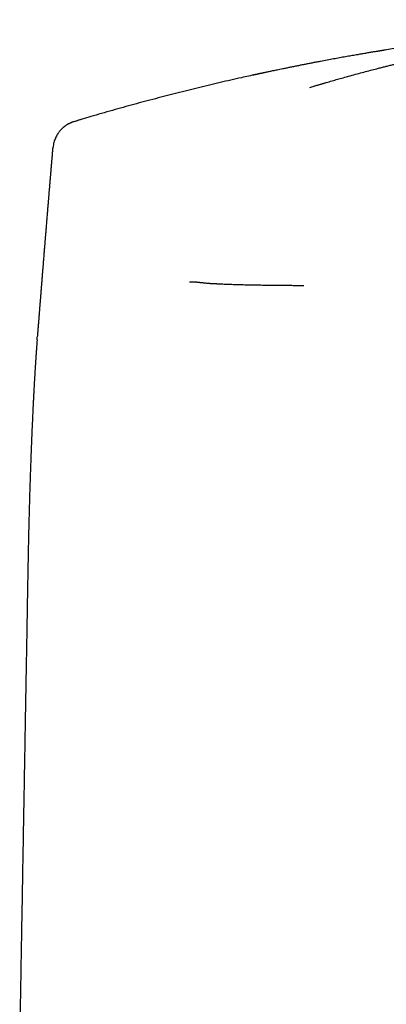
# Model space of a CAD drawing. Header units: millimetres. Extents: x 8 to 616, y 12 to 442.
# Tile 17 of 34: x 293 to 306, y 408 to 442. Entities that reach past the tile are written whole.
import ezdxf

# ---------------------------------------------------------------- set-up
doc = ezdxf.new("R2010")
doc.units = ezdxf.units.MM

msp = doc.modelspace()

# ---------------------------------------------------------------- linework, layer by layer
at = {"color": 7, "linetype": 'Continuous', "lineweight": 30}
msp.add_line((301.412, 440.187), (301.38, 440.18), dxfattribs=at)
for points, knots in [([(303.349, 439.766), (303.37, 439.772), (303.423, 439.788), (303.508, 439.814), (303.606, 439.843), (303.706, 439.873), (303.807, 439.903), (303.94, 439.942), (304.103, 439.989), (304.294, 440.043), (304.502, 440.102), (304.727, 440.164), (304.965, 440.229), (305.196, 440.291), (305.418, 440.349), (305.608, 440.398), (305.768, 440.439), (305.899, 440.472), (306.031, 440.505), (306.163, 440.538), (306.299, 440.571), (306.494, 440.618), (306.754, 440.679), (307.079, 440.754), (307.412, 440.828), (307.753, 440.902), (308.103, 440.976), (308.447, 441.045), (308.784, 441.111), (309.113, 441.174), (309.409, 441.228), (309.672, 441.275), (309.84, 441.304), (309.951, 441.323), (310.002, 441.332), (310.054, 441.34), (310.106, 441.349), (310.158, 441.358), (310.211, 441.366), (310.475, 441.41), (310.953, 441.485), (311.644, 441.585), (312.337, 441.675), (313.031, 441.757), (313.726, 441.829), (314.422, 441.893), (315.099, 441.946), (315.757, 441.989), (316.397, 442.023), (317.037, 442.05), (317.677, 442.069), (318.291, 442.081), (318.692, 442.082), (318.88, 442.083)], [0, 0, 0, 0, 0.004091, 0.010476, 0.016977, 0.023595, 0.030328, 0.036992, 0.049947, 0.062579, 0.074889, 0.091173, 0.10688, 0.12201, 0.136563, 0.150538, 0.159375, 0.167965, 0.176435, 0.185154, 0.193973, 0.202891, 0.22353, 0.244682, 0.266348, 0.288528, 0.311222, 0.33443, 0.355277, 0.376523, 0.398167, 0.412669, 0.427345, 0.430664, 0.433991, 0.437327, 0.440671, 0.444025, 0.447387, 0.450758, 0.495093, 0.539428, 0.583763, 0.628098, 0.672433, 0.716768, 0.761103, 0.801744, 0.842384, 0.883025, 0.923666, 0.964306, 1, 1, 1, 1]), ([(318.958, 442.083), (318.754, 442.083), (318.348, 442.082), (317.744, 442.075), (317.147, 442.064), (316.559, 442.049), (315.978, 442.03), (315.417, 442.007), (314.873, 441.982), (314.348, 441.954), (313.83, 441.923), (313.319, 441.89), (312.816, 441.854), (312.319, 441.815), (311.83, 441.774), (311.348, 441.73), (310.874, 441.685), (310.409, 441.638), (309.954, 441.589), (309.509, 441.538), (309.071, 441.486), (308.638, 441.433), (308.209, 441.377), (307.784, 441.32), (307.367, 441.262), (306.957, 441.202), (306.557, 441.142), (306.21, 441.088), (305.997, 441.054), (305.913, 441.041)], [0, 0, 0, 0, 0.046743, 0.092884, 0.138423, 0.183359, 0.227692, 0.271424, 0.312104, 0.35225, 0.39186, 0.430934, 0.469474, 0.507478, 0.544946, 0.581879, 0.618277, 0.65414, 0.688841, 0.723025, 0.756694, 0.789846, 0.82307, 0.855759, 0.887913, 0.919532, 0.950615, 0.980622, 1, 1, 1, 1]), ([(305.93, 441.044), (305.929, 441.043), (305.926, 441.043), (305.922, 441.042), (305.917, 441.041), (305.913, 441.041), (305.908, 441.04), (305.903, 441.039), (305.898, 441.038), (305.892, 441.037), (305.887, 441.036), (305.881, 441.035), (305.875, 441.034), (305.869, 441.033), (305.864, 441.032), (305.858, 441.031), (305.853, 441.031), (305.849, 441.03), (305.845, 441.029), (305.842, 441.029), (305.839, 441.028), (305.833, 441.027), (305.824, 441.026), (305.809, 441.023), (305.788, 441.02), (305.76, 441.016), (305.725, 441.01), (305.684, 441.003), (305.637, 440.995), (305.583, 440.986), (305.523, 440.977), (305.459, 440.966), (305.368, 440.951), (305.248, 440.931), (305.099, 440.905), (304.935, 440.877), (304.757, 440.846), (304.565, 440.812), (304.363, 440.776), (304.154, 440.738), (303.937, 440.698), (303.746, 440.662), (303.584, 440.631), (303.451, 440.606), (303.317, 440.58), (303.182, 440.553), (303.051, 440.528), (302.919, 440.501), (302.786, 440.475), (302.654, 440.448), (302.531, 440.423), (302.42, 440.4), (302.319, 440.38), (302.23, 440.361), (302.147, 440.344), (302.072, 440.328), (302.003, 440.313), (301.942, 440.3), (301.887, 440.289), (301.84, 440.279), (301.799, 440.27), (301.767, 440.263), (301.743, 440.258), (301.723, 440.254), (301.703, 440.25), (301.682, 440.245), (301.659, 440.24), (301.635, 440.235), (301.61, 440.23), (301.585, 440.224), (301.559, 440.219), (301.534, 440.213), (301.511, 440.208), (301.488, 440.204), (301.468, 440.199), (301.448, 440.195), (301.43, 440.191), (301.412, 440.187), (301.396, 440.184), (301.385, 440.182), (301.38, 440.181), (301.38, 440.181)], [0, 0, 0, 0, 0.0200044, 0.0401699, 0.0578324, 0.0741845, 0.0892267, 0.1029598, 0.1153846, 0.1259457, 0.1353365, 0.143559, 0.1506165, 0.1565144, 0.1612617, 0.1640776, 0.166271, 0.1678746, 0.1684804, 0.1689821, 0.1694194, 0.1702327, 0.171491, 0.1738657, 0.1770369, 0.1815342, 0.1870306, 0.1935262, 0.2010208, 0.2095146, 0.2190076, 0.229198, 0.2396224, 0.2622059, 0.285794, 0.3103866, 0.3395522, 0.3700149, 0.4017749, 0.4348322, 0.4691867, 0.5048385, 0.5253702, 0.5463087, 0.567654, 0.5892855, 0.6101782, 0.6300986, 0.6523282, 0.6732075, 0.6927364, 0.7109149, 0.726269, 0.7405071, 0.7536291, 0.7656351, 0.776525, 0.7862989, 0.7949567, 0.8024984, 0.8089241, 0.8143186, 0.8175625, 0.8208779, 0.8243396, 0.8280134, 0.8333337, 0.8392312, 0.8457814, 0.8545787, 0.8644631, 0.8754824, 0.8876712, 0.9010551, 0.914642, 0.9292989, 0.9450353, 0.9618592, 0.9797768, 0.9987935, 1, 1, 1, 1]), ([(301.497, 440.205), (301.331, 440.169), (300.923, 440.081), (300.268, 439.93), (299.531, 439.755), (298.791, 439.571), (298.052, 439.38), (297.314, 439.182), (296.578, 438.978), (295.891, 438.78), (295.45, 438.648), (295.254, 438.589)], [0, 0, 0, 0, 0.078667, 0.194435, 0.312629, 0.430888, 0.549216, 0.667613, 0.786084, 0.90463, 1, 1, 1, 1]), ([(295.586, 438.688), (295.53, 438.672), (295.418, 438.638), (295.307, 438.605), (295.251, 438.588)], [0, 0, 0, 0, 0.500255, 1, 1, 1, 1]), ([(295.071, 438.515), (295.069, 438.514), (295.066, 438.512), (295.062, 438.51), (295.057, 438.507), (295.053, 438.504), (295.048, 438.501), (295.043, 438.498), (295.038, 438.495), (295.032, 438.491), (295.027, 438.488), (295.021, 438.483), (295.015, 438.479), (295.008, 438.475), (295.001, 438.47), (294.995, 438.465), (294.988, 438.461), (294.981, 438.456), (294.975, 438.451), (294.968, 438.446), (294.961, 438.441), (294.954, 438.436), (294.947, 438.431), (294.941, 438.426), (294.935, 438.422), (294.926, 438.415), (294.912, 438.404), (294.892, 438.387), (294.866, 438.364), (294.834, 438.334), (294.799, 438.296), (294.763, 438.254), (294.727, 438.206), (294.692, 438.155), (294.659, 438.096), (294.627, 438.031), (294.598, 437.959), (294.574, 437.88), (294.556, 437.798), (294.55, 437.742), (294.547, 437.715)], [0, 0, 0, 0, 0.059843, 0.11692, 0.171234, 0.222787, 0.271579, 0.317614, 0.360893, 0.401418, 0.440923, 0.477412, 0.510889, 0.541359, 0.56883, 0.59331, 0.611823, 0.628183, 0.642408, 0.654522, 0.664565, 0.67261, 0.678797, 0.681289, 0.683852, 0.688283, 0.694819, 0.705462, 0.719183, 0.735995, 0.755855, 0.77876, 0.800161, 0.823632, 0.849115, 0.876527, 0.905751, 0.936641, 0.969014, 1, 1, 1, 1]), ([(295.071, 438.514), (295.086, 438.522), (295.108, 438.534), (295.132, 438.544), (295.14, 438.547)], [0, 0, 0, 0, 0.673864, 1, 1, 1, 1]), ([(295.256, 438.59), (295.251, 438.588), (295.238, 438.585), (295.218, 438.578), (295.196, 438.57), (295.174, 438.562), (295.156, 438.554), (295.144, 438.549), (295.139, 438.547)], [0, 0, 0, 0, 0.150571, 0.35313, 0.549189, 0.735485, 0.908806, 1, 1, 1, 1]), ([(294.537, 437.715), (294.536, 437.707), (294.534, 437.678), (294.53, 437.629), (294.524, 437.566), (294.519, 437.503), (294.513, 437.44), (294.508, 437.377), (294.503, 437.319), (294.498, 437.263), (294.494, 437.208), (294.489, 437.148), (294.483, 437.084), (294.478, 437.017), (294.472, 436.953), (294.467, 436.895), (294.463, 436.845), (294.459, 436.799), (294.456, 436.757), (294.452, 436.717), (294.447, 436.653), (294.439, 436.561), (294.431, 436.467), (294.425, 436.395), (294.421, 436.346), (294.417, 436.292), (294.412, 436.238), (294.407, 436.183), (294.403, 436.13), (294.399, 436.077), (294.394, 436.025), (294.39, 435.977), (294.387, 435.933), (294.383, 435.893), (294.379, 435.843), (294.374, 435.78), (294.368, 435.703), (294.361, 435.626), (294.355, 435.547), (294.348, 435.465), (294.341, 435.378), (294.334, 435.29), (294.327, 435.205), (294.32, 435.126), (294.314, 435.053), (294.308, 434.982), (294.303, 434.912), (294.297, 434.839), (294.29, 434.759), (294.284, 434.686), (294.279, 434.621), (294.274, 434.566), (294.27, 434.514), (294.266, 434.465), (294.263, 434.42), (294.259, 434.377), (294.256, 434.336), (294.252, 434.286), (294.247, 434.229), (294.242, 434.161), (294.236, 434.087), (294.229, 434.007), (294.222, 433.924), (294.216, 433.844), (294.21, 433.769), (294.205, 433.701), (294.2, 433.639), (294.195, 433.58), (294.19, 433.517), (294.184, 433.45), (294.179, 433.378), (294.173, 433.305), (294.167, 433.234), (294.162, 433.166), (294.157, 433.104), (294.152, 433.045), (294.148, 432.992), (294.144, 432.94), (294.139, 432.887), (294.135, 432.83), (294.13, 432.768), (294.125, 432.705), (294.12, 432.642), (294.115, 432.584), (294.111, 432.531), (294.107, 432.48), (294.103, 432.434), (294.1, 432.391), (294.097, 432.35), (294.093, 432.307), (294.089, 432.259), (294.085, 432.208), (294.081, 432.154), (294.077, 432.102), (294.073, 432.053), (294.07, 432.01), (294.067, 431.974), (294.064, 431.943), (294.062, 431.915), (294.06, 431.885), (294.057, 431.85), (294.054, 431.809), (294.05, 431.764), (294.046, 431.719), (294.043, 431.675), (294.04, 431.636), (294.037, 431.602), (294.035, 431.572), (294.033, 431.543), (294.03, 431.516), (294.028, 431.488), (294.026, 431.461), (294.024, 431.433), (294.021, 431.402), (294.019, 431.367), (294.016, 431.329), (294.012, 431.289), (294.01, 431.262), (294.009, 431.249)], [0, 0, 0, 0, 0.0034919, 0.0130515, 0.0223532, 0.0319504, 0.0417505, 0.0510548, 0.0601803, 0.0681783, 0.0764501, 0.0854097, 0.095175, 0.1055805, 0.1160633, 0.1242931, 0.1319955, 0.1389768, 0.1452367, 0.1510485, 0.1569091, 0.174787, 0.1927967, 0.199973, 0.2072883, 0.2153806, 0.2244021, 0.2323515, 0.2404431, 0.2485577, 0.2566349, 0.2640893, 0.270773, 0.2766857, 0.2820923, 0.2936829, 0.3055988, 0.3175739, 0.3290727, 0.3416641, 0.3551234, 0.3692107, 0.3823389, 0.3942045, 0.4053905, 0.4160889, 0.426724, 0.4378291, 0.4499896, 0.4632613, 0.4716264, 0.4802894, 0.4884503, 0.4959436, 0.5027773, 0.5093101, 0.5157352, 0.5220524, 0.5321788, 0.5423564, 0.5536952, 0.5665716, 0.5795549, 0.5920375, 0.603824, 0.6145951, 0.6236818, 0.6327613, 0.6423154, 0.6528832, 0.6642207, 0.6756483, 0.6871231, 0.6977902, 0.707412, 0.7163052, 0.7251709, 0.7324664, 0.7406816, 0.7498275, 0.7592891, 0.7698761, 0.7797215, 0.7888235, 0.7971792, 0.8049084, 0.8129197, 0.8189166, 0.8252156, 0.8320934, 0.8395823, 0.8476821, 0.856153, 0.8650918, 0.8727008, 0.8791814, 0.8855296, 0.8897631, 0.8939976, 0.8986373, 0.904179, 0.9106237, 0.9179713, 0.9254973, 0.9324321, 0.9386124, 0.9440385, 0.9487105, 0.9531664, 0.9575606, 0.9618967, 0.9661745, 0.9705123, 0.9755373, 0.9809889, 0.9871331, 0.9939696, 1, 1, 1, 1]), ([(294.549, 437.715), (294.547, 437.714), (294.541, 437.714), (294.542, 437.714), (294.543, 437.714)], [0, 0, 0, 0, 0.402209, 1, 1, 1, 1]), ([(299.223, 433.107), (299.226, 433.108), (299.23, 433.108), (299.237, 433.109), (299.245, 433.11), (299.253, 433.11), (299.261, 433.111), (299.269, 433.111), (299.278, 433.112), (299.287, 433.112), (299.293, 433.112), (299.298, 433.112), (299.301, 433.112), (299.304, 433.112), (299.306, 433.112), (299.309, 433.112), (299.312, 433.112), (299.317, 433.112), (299.324, 433.112), (299.334, 433.112), (299.344, 433.111), (299.354, 433.111), (299.364, 433.11), (299.374, 433.11), (299.384, 433.109), (299.395, 433.109), (299.409, 433.107), (299.425, 433.106), (299.443, 433.104), (299.461, 433.102), (299.481, 433.1), (299.501, 433.098), (299.523, 433.096), (299.546, 433.093), (299.565, 433.091), (299.579, 433.089), (299.587, 433.088), (299.595, 433.088), (299.603, 433.087), (299.611, 433.086), (299.619, 433.085), (299.628, 433.084), (299.651, 433.081), (299.688, 433.077), (299.742, 433.072), (299.791, 433.067), (299.828, 433.063), (299.847, 433.062), (299.854, 433.061), (299.855, 433.061), (299.856, 433.061), (299.858, 433.061), (299.859, 433.061), (299.862, 433.06), (299.867, 433.06), (299.875, 433.059), (299.884, 433.059), (299.894, 433.058), (299.905, 433.057), (299.918, 433.056), (299.932, 433.055), (299.947, 433.054), (299.963, 433.054), (299.981, 433.053), (300, 433.052), (300.02, 433.051), (300.042, 433.049), (300.066, 433.048), (300.091, 433.047), (300.117, 433.046), (300.144, 433.045), (300.171, 433.043), (300.197, 433.042), (300.215, 433.041), (300.225, 433.041), (300.228, 433.041), (300.231, 433.04), (300.234, 433.04), (300.237, 433.04), (300.246, 433.04), (300.276, 433.038), (300.33, 433.036), (300.404, 433.033), (300.485, 433.029), (300.574, 433.026), (300.67, 433.022), (300.774, 433.019), (300.884, 433.015), (300.998, 433.012), (301.114, 433.01), (301.233, 433.007), (301.36, 433.004), (301.485, 433.002), (301.608, 433), (301.726, 432.998), (301.851, 432.996), (301.977, 432.995), (302.105, 432.993), (302.233, 432.992), (302.367, 432.99), (302.507, 432.989), (302.653, 432.988), (302.806, 432.987), (302.965, 432.986), (303.077, 432.986), (303.133, 432.986)], [0, 0, 0, 0, 0.00684, 0.014034, 0.02158, 0.029479, 0.037732, 0.046338, 0.054203, 0.062342, 0.070756, 0.073307, 0.075744, 0.07818, 0.080616, 0.083051, 0.085486, 0.087921, 0.096563, 0.105199, 0.11383, 0.122454, 0.131074, 0.139687, 0.147451, 0.15483, 0.166999, 0.179614, 0.192675, 0.206183, 0.220139, 0.23428, 0.248854, 0.263862, 0.279306, 0.284915, 0.289887, 0.294709, 0.299531, 0.304355, 0.309179, 0.314003, 0.318829, 0.349173, 0.376289, 0.403427, 0.42046, 0.427957, 0.428893, 0.429369, 0.429852, 0.430342, 0.430838, 0.431342, 0.434557, 0.438028, 0.441757, 0.445742, 0.450822, 0.456267, 0.462077, 0.468252, 0.474792, 0.481699, 0.489201, 0.497094, 0.505377, 0.514051, 0.523118, 0.532577, 0.541226, 0.55018, 0.559439, 0.56648, 0.567414, 0.568352, 0.569292, 0.570235, 0.571181, 0.57197, 0.57851, 0.598632, 0.618779, 0.63895, 0.660592, 0.682268, 0.703982, 0.725738, 0.747542, 0.767033, 0.786589, 0.806199, 0.825857, 0.841332, 0.856832, 0.872357, 0.887906, 0.901811, 0.91574, 0.929694, 0.943677, 0.957693, 0.971749, 0.985849, 1, 1, 1, 1]), ([(294, 431.127), (294.001, 431.144), (294.004, 431.182), (294.007, 431.222), (294.009, 431.246), (294.009, 431.249)], [0, 0, 0, 0, 0.4132476, 0.9115021, 1, 1, 1, 1]), ([(294, 431.127), (294, 431.126), (293.999, 431.114), (293.998, 431.095), (293.996, 431.067), (293.993, 431.034), (293.99, 430.998), (293.988, 430.96), (293.985, 430.923), (293.982, 430.887), (293.98, 430.854), (293.978, 430.823), (293.976, 430.795), (293.974, 430.769), (293.972, 430.745), (293.971, 430.723), (293.969, 430.704), (293.968, 430.688), (293.967, 430.67), (293.965, 430.65), (293.964, 430.625), (293.962, 430.594), (293.959, 430.557), (293.956, 430.514), (293.953, 430.464), (293.949, 430.409), (293.945, 430.349), (293.94, 430.27), (293.934, 430.175), (293.927, 430.066), (293.921, 429.956), (293.914, 429.845), (293.908, 429.732), (293.901, 429.623), (293.896, 429.518), (293.89, 429.418), (293.885, 429.329), (293.881, 429.252), (293.878, 429.198), (293.876, 429.159), (293.875, 429.136), (293.874, 429.117), (293.873, 429.103), (293.873, 429.093), (293.873, 429.086), (293.872, 429.08), (293.872, 429.074), (293.872, 429.067), (293.871, 429.058), (293.87, 429.043), (293.869, 429.019), (293.867, 428.984), (293.865, 428.943), (293.863, 428.895), (293.86, 428.84), (293.857, 428.779), (293.854, 428.711), (293.85, 428.636), (293.846, 428.548), (293.842, 428.447), (293.837, 428.338), (293.832, 428.227), (293.827, 428.116), (293.822, 428.006), (293.816, 427.856), (293.808, 427.665), (293.799, 427.435), (293.79, 427.207), (293.782, 426.983), (293.774, 426.77), (293.767, 426.566), (293.76, 426.372), (293.754, 426.178), (293.748, 425.982), (293.741, 425.76), (293.734, 425.512), (293.727, 425.236), (293.72, 424.97), (293.713, 424.715), (293.709, 424.521), (293.706, 424.377), (293.704, 424.286), (293.702, 424.201), (293.7, 424.117), (293.698, 424.036), (293.697, 423.958), (293.695, 423.889), (293.694, 423.828), (293.693, 423.777), (293.692, 423.737), (293.692, 423.708), (293.691, 423.689), (293.691, 423.673), (293.691, 423.656), (293.69, 423.636), (293.69, 423.606), (293.689, 423.564), (293.688, 423.509), (293.687, 423.451), (293.686, 423.39), (293.685, 423.329), (293.683, 423.262), (293.682, 423.189), (293.681, 423.111), (293.679, 423.029), (293.676, 422.855), (293.671, 422.589), (293.665, 422.229), (293.659, 421.875), (293.653, 421.527), (293.647, 421.186), (293.641, 420.84), (293.634, 420.49), (293.628, 420.135), (293.622, 419.786), (293.616, 419.448), (293.61, 419.123), (293.605, 418.804), (293.599, 418.493), (293.594, 418.189), (293.589, 417.891), (293.584, 417.6), (293.579, 417.317), (293.574, 417.04), (293.57, 416.814), (293.567, 416.638), (293.564, 416.509), (293.562, 416.382), (293.56, 416.257), (293.558, 416.131), (293.556, 416), (293.553, 415.864), (293.551, 415.713), (293.548, 415.547), (293.544, 415.366), (293.541, 415.176), (293.538, 414.976), (293.534, 414.769), (293.53, 414.554), (293.526, 414.332), (293.522, 414.101), (293.518, 413.86), (293.514, 413.608), (293.509, 413.345), (293.504, 413.074), (293.499, 412.793), (293.494, 412.503), (293.489, 412.204), (293.484, 411.896), (293.478, 411.579), (293.472, 411.253), (293.467, 410.917), (293.461, 410.573), (293.454, 410.22), (293.448, 409.857), (293.442, 409.496), (293.435, 409.137), (293.429, 408.781), (293.423, 408.417), (293.416, 408.046), (293.41, 407.667), (293.405, 407.411), (293.403, 407.282)], [0, 0, 0, 0, 0.000224, 0.001824, 0.003566, 0.005567, 0.007825, 0.010341, 0.012499, 0.014709, 0.01674, 0.018583, 0.020238, 0.021706, 0.02322, 0.024487, 0.025599, 0.026567, 0.027408, 0.028636, 0.030099, 0.031796, 0.034009, 0.036524, 0.039342, 0.042461, 0.045883, 0.049606, 0.055701, 0.061585, 0.067248, 0.073418, 0.079305, 0.084911, 0.090237, 0.095293, 0.100115, 0.103531, 0.106821, 0.108079, 0.109245, 0.110186, 0.110898, 0.11139, 0.11165, 0.111885, 0.112183, 0.112544, 0.112969, 0.113458, 0.114801, 0.116471, 0.118468, 0.120792, 0.123443, 0.126364, 0.129601, 0.133154, 0.137022, 0.142036, 0.147198, 0.152306, 0.157361, 0.162362, 0.16731, 0.177731, 0.187904, 0.197831, 0.207511, 0.216943, 0.225286, 0.233425, 0.24148, 0.249661, 0.257971, 0.269035, 0.280296, 0.291738, 0.301478, 0.311322, 0.315202, 0.318889, 0.322325, 0.325514, 0.328986, 0.332109, 0.334881, 0.337304, 0.339378, 0.341102, 0.342098, 0.342836, 0.343378, 0.344032, 0.344842, 0.345805, 0.347632, 0.34984, 0.35243, 0.354669, 0.357132, 0.359818, 0.362727, 0.365859, 0.369192, 0.372567, 0.386764, 0.401179, 0.415822, 0.429304, 0.442974, 0.456832, 0.470878, 0.485112, 0.499464, 0.512763, 0.525786, 0.538534, 0.551006, 0.563203, 0.575124, 0.586769, 0.598139, 0.609234, 0.620053, 0.625265, 0.63041, 0.63549, 0.640502, 0.645478, 0.650675, 0.656149, 0.661902, 0.668803, 0.676065, 0.68369, 0.691677, 0.700026, 0.708579, 0.717481, 0.726732, 0.736333, 0.746489, 0.757009, 0.767893, 0.779141, 0.790753, 0.802728, 0.815067, 0.82777, 0.840836, 0.854267, 0.868061, 0.882219, 0.89674, 0.911626, 0.925591, 0.939861, 0.954437, 0.969319, 0.984507, 1, 1, 1, 1])]:
    msp.add_open_spline(points, degree=3, knots=knots, dxfattribs=at)

doc.saveas('drawing.dxf')
